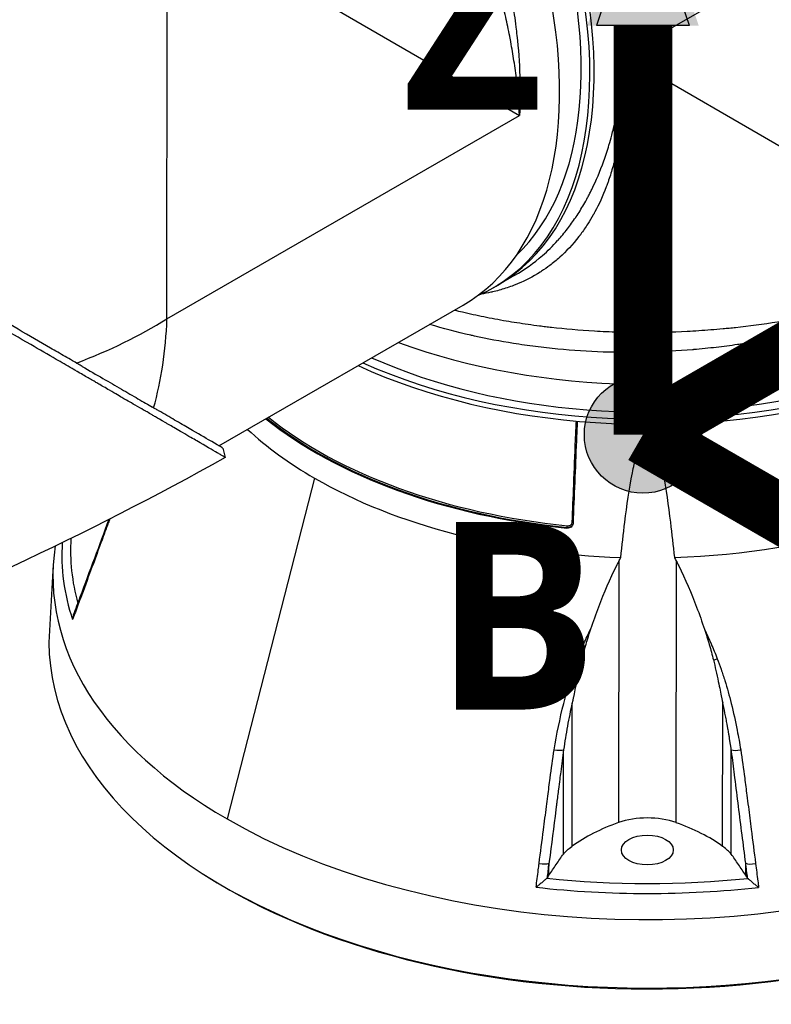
# Model space of a CAD drawing. Header units: millimetres. Extents: x 0 to 5219, y 0 to 2970.
# Tile 205 of 233: x 3368 to 3491, y 1307 to 1468. Entities that reach past the tile are written whole.
import ezdxf

# ---------------------------------------------------------------- set-up
doc = ezdxf.new("R2010")
doc.units = ezdxf.units.MM
doc.header["$LTSCALE"] = 0.2
for name, color, linetype in [('01_Object Line', 4, 'Continuous'), ('07_Special Line2', 76, 'Continuous'), ('12_Before Rev.Num.', 5, 'Continuous')]:
    doc.layers.add(name, color=color, linetype=linetype)
doc.layers.add('14_Mark', color=7, linetype='Continuous', true_color=0xe03c31)
doc.styles.add('Rainbow-5.0 Style', font='malgunsl.ttf')

# ---------------------------------------------------------------- blocks, each defined once
blk = doc.blocks.new('A$Cc6976730')
for p, q in [((53.93, 186.17), (-3.84, 152.88)), ((-78.65, 109.78), (-78.59, 176.52)), ((-78.59, 176.52), (-20.88, 143.06)), ((-21.83, 152.29), (-21.83, 152.29)), ((-3.84, 152.88), (53.87, 119.43)), ((-21.69, 151.4), (-21.69, 151.4)), ((-21.27, 148.04), (-21.27, 148.04)), ((-78.65, 109.78), (-20.88, 143.06)), ((-21.64, 116.9), (-24.44, 115.29)), ((-25.15, 114.88), (-24.44, 115.29)), ((-70.13, 88.97), (-30.1, 112.03)), ((-78.79, 107.15), (-78.79, 107.15)), ((-78.78, 107.21), (-78.78, 107.21)), ((-78.76, 107.59), (-78.76, 107.59)), ((-78.91, 105.61), (-78.91, 105.61)), ((-78.9, 105.76), (-78.9, 105.76)), ((-78.87, 106.08), (-78.87, 106.08)), ((-80.26, 97.38), (-80.26, 97.38)), ((-80.26, 97.38), (-80.26, 97.38)), ((-80.58, 96.09), (-80.58, 96.09)), ((-71.1, 88.23), (-71.1, 88.23)), ((-69.49, 88.58), (-69.08, 87.04)), ((-54.45, 83.67), (-54.95, 81.74)), ((-54.95, 81.74), (-68.8, 27.85)), ((-13.11, 75.48), (-13.07, 75.61)), ((-97.26, 69.54), (-97.91, 58.69)), ((-4.63, 70.04), (-4.67, 27.24)), ((4.8, 27.24), (4.83, 70.04)), ((12.75, 50.55), (12.75, 50.55)), ((-12.27, 23.38), (-12.25, 46.87)), ((12.39, 23.36), (12.41, 46.86)), ((-13.68, 22.09), (-13.66, 39.18)), ((13.81, 22.07), (13.82, 39.16)), ((-16.05, 18.64), (-16.05, 20.61)), ((16.18, 18.62), (16.18, 20.59)), ((-72.17, 18.49), (-72.52, 18.71)), ((-16.22, 18.36), (-16.36, 18.19)), ((16.49, 18.17), (16.34, 18.34))]:
    blk.add_line(p, q)
for centre, major_axis, ratio, start_param, end_param in [((-62.39, 181.14), (37.94, -65.85), 0.577941, 0, 2.339454), ((-62.39, 181.14), (37.94, -65.85), 0.577941, 0, 2.339454), ((-63.09, 180.73), (37.94, -65.85), 0.577941, 6.218111, 8.59511), ((-63.09, 180.73), (36.94, -64.12), 0.577941, 0.138734, 2.286737), ((-68.04, 177.88), (37.94, -65.85), 0.577941, 0, 2.153145), ((-53.19, 186.43), (26.35, -45.73), 0.577941, 0.252923, 0.252925), ((0.13, 142.85), (76, -0.07), 0.576758, 4.145569, 6.283185), ((0.12, 137.14), (76, -0.07), 0.576758, 4.051966, 6.34846), ((0.12, 136.32), (76, -0.07), 0.576758, 4.038703, 6.283185), ((0.12, 137.14), (74, -0.07), 0.576758, 4.055348, 6.145294), ((-132.39, 140.8), (-75.99, -2.63), 0.599086, 2.087509, 2.335403), ((-132.39, 140.8), (35.59, -67.19), 0.600221, 0.559335, 0.8073), ((0.11, 119.32), (76.47, -0.07), 0.576758, 3.764657, 4.540159), ((0.11, 119.16), (76.89, -0.07), 0.576758, 3.763053, 4.540228), ((0.11, 119.16), (76.67, -0.07), 0.576758, 3.762577, 4.540159), ((0.1, 115.1), (-77.15, 0.07), 0.576758, 0.556213, 0.78591), ((0.1, 115.1), (-77.15, 0.07), 0.576758, 1.62819, 2.508782), ((0.1, 115.1), (-77.15, 0.07), 0.576758, 0.78591, 1.514427), ((0.06, 67.52), (97.38, -0.09), 0.576758, 3.927502, 6.530926), ((-13.07, 75.77), (0.02, 0.199), 0.140003, 3.763391, 5.281799), ((-12.28, 76.36), (-0.2, 0.008), 0.536945, 3.677281, 4.572226), ((0.06, 67.52), (-97.38, 0.09), 0.576758, 6.194429, 7.069095), ((0.06, 70.96), (-95.92, 0.09), 0.576758, 6.245229, 6.474931), ((0.06, 71.78), (-94.5, 0.08), 0.576758, 6.247131, 6.443395), ((-91.44, 63.7), (-1.41, 0.52), 0.444951, 6.283183, 6.665742), ((0.05, 56.67), (98.02, -0.09), 0.576758, 3.107315, 6.317463), ((-11.14, 54.51), (-1.4, 0.54), 0.300158, 1.547079, 1.997492), ((11.32, 54.5), (1.4, 0.55), 0.299094, 4.284368, 4.734242), ((-14.95, 39.59), (-1.48, 0.24), 0.293196, 1.451992, 2.673785), ((15.11, 39.57), (1.48, 0.24), 0.293323, 3.610159, 4.832057), ((0.06, 22.76), (-9.1, 0.01), 0.576758, 4.166012, 5.259789), ((10.33, 13.03), (28.83, -0.03), 0.576758, 2.118197, 2.471635), ((-10.2, 13.04), (-28.83, 0.03), 0.576758, 3.812574, 4.166012), ((0.05, 56.26), (57.64, -0.05), 0.576758, 4.988135, 4.988138), ((-17.4, 20.95), (-1.49, 0.19), 0.290269, 1.428801, 2.748189), ((17.53, 20.93), (1.49, 0.19), 0.29037, 3.535752, 4.855251), ((0.05, 56.26), (97.55, -0.09), 0.576758, 3.879284, 5.545494), ((-17.88, 18.61), (-1.68, 0), 0.576751, 2.623284, 2.696453), ((0.06, 71.78), (94.5, -0.08), 0.576758, 4.537628, 4.888173), ((18, 18.58), (-1.68, 0), 0.576751, 0.446163, 0.519332), ((0.06, 70.96), (-95.92, 0.09), 0.576758, 1.380074, 1.762542)]:
    blk.add_ellipse(centre, major_axis=major_axis, ratio=ratio, start_param=start_param, end_param=end_param)
blk.add_ellipse((0.06, 22.76), major_axis=(-4.25, 0), ratio=0.576758)
for points, knots in [([(-56.32, 225.87), (-55.52, 225.12), (-54.73, 224.34), (-53.94, 223.55), (-53.12, 222.71), (-52.31, 221.86), (-51.51, 221), (-51.36, 220.84), (-51.22, 220.68), (-51.07, 220.52), (-48.01, 217.17), (-45.12, 213.57), (-42.45, 209.82), (-42.34, 209.67), (-42.23, 209.52), (-42.13, 209.37), (-41.52, 208.52), (-40.93, 207.66), (-40.35, 206.79), (-40.01, 206.27), (-39.67, 205.75), (-39.33, 205.23), (-38.99, 204.71), (-38.66, 204.18), (-38.33, 203.65), (-38.27, 203.56), (-38.22, 203.47), (-38.16, 203.38), (-36.9, 201.35), (-35.73, 199.34), (-34.58, 197.21), (-33.14, 194.56), (-31.78, 191.83), (-30.52, 189.04), (-29.76, 187.35), (-29.04, 185.65), (-28.36, 183.92), (-28.34, 183.87), (-28.32, 183.82), (-28.3, 183.77), (-27.84, 182.62), (-27.41, 181.46), (-26.99, 180.29), (-26.59, 179.19), (-26.21, 178.08), (-25.85, 176.97), (-25.83, 176.92), (-25.82, 176.87), (-25.8, 176.82), (-25.44, 175.7), (-25.09, 174.57), (-24.77, 173.44), (-24.6, 172.85), (-24.43, 172.26), (-24.27, 171.67), (-24.19, 171.37), (-24.11, 171.07), (-24.03, 170.78), (-24, 170.63), (-23.96, 170.48), (-23.92, 170.33), (-23.88, 170.19), (-23.83, 170.01), (-23.81, 169.89), (-23.77, 169.75), (-23.74, 169.61), (-23.7, 169.47), (-23.2, 167.46), (-22.72, 165.3), (-22.31, 163.01), (-22.1, 161.89), (-21.91, 160.75), (-21.74, 159.58), (-21.65, 158.92), (-21.55, 158.25), (-21.47, 157.57), (-21.41, 157.11), (-21.36, 156.64), (-21.31, 156.16), (-21.07, 154.01), (-20.9, 151.79), (-20.83, 149.5), (-20.76, 147.4), (-20.77, 145.24), (-20.88, 143.06)], [0.5918479, 0.5918479, 0.5918479, 0.5918479, 0.6065856, 0.6065856, 0.6065856, 0.6221334, 0.6221334, 0.6221334, 0.625, 0.625, 0.625, 0.6850898, 0.6850898, 0.6850898, 0.6875, 0.6875, 0.6875, 0.7011464, 0.7011464, 0.7011464, 0.7092438, 0.7092438, 0.7092438, 0.7173743, 0.7173743, 0.7173743, 0.71875, 0.71875, 0.71875, 0.7499738, 0.7499738, 0.7499738, 0.7889478, 0.7889478, 0.7889478, 0.8125, 0.8125, 0.8125, 0.8131921, 0.8131921, 0.8131921, 0.8288728, 0.8288728, 0.8288728, 0.84375, 0.84375, 0.84375, 0.8444134, 0.8444134, 0.8444134, 0.859375, 0.859375, 0.859375, 0.8671875, 0.8671875, 0.8671875, 0.8710938, 0.8710938, 0.8710938, 0.8730469, 0.8730469, 0.8730469, 0.8749735, 0.8749735, 0.8749735, 0.8773485, 0.8773485, 0.8773485, 0.9115235, 0.9115235, 0.9115235, 0.9281399, 0.9281399, 0.9281399, 0.9375, 0.9375, 0.9375, 0.9439123, 0.9439123, 0.9439123, 0.973127, 0.973127, 0.973127, 1, 1, 1, 1]), ([(-20.88, 143.06), (-20.97, 145.05), (-21.15, 147.09), (-21.4, 149.18), (-21.4, 149.2), (-21.4, 149.22), (-21.4, 149.24), (-21.53, 150.29), (-21.68, 151.36), (-21.85, 152.43), (-22.01, 153.46), (-22.18, 154.45), (-22.38, 155.53), (-22.39, 155.58), (-22.4, 155.64), (-22.41, 155.7), (-22.61, 156.73), (-22.82, 157.77), (-23.04, 158.79), (-23.28, 159.89), (-23.54, 160.99), (-23.81, 162.07), (-23.85, 162.21), (-23.88, 162.35), (-23.92, 162.49), (-24.2, 163.6), (-24.5, 164.71), (-24.81, 165.8), (-24.97, 166.35), (-25.13, 166.89), (-25.29, 167.43), (-25.37, 167.7), (-25.45, 167.97), (-25.53, 168.24), (-25.58, 168.41), (-25.63, 168.55), (-25.68, 168.71), (-25.71, 168.82), (-25.74, 168.92), (-25.78, 169.04), (-26.48, 171.27), (-27.22, 173.41), (-27.98, 175.46), (-28.08, 175.72), (-28.18, 175.99), (-28.29, 176.26), (-28.62, 177.15), (-28.96, 178.01), (-29.31, 178.87), (-29.73, 179.93), (-30.17, 180.96), (-30.6, 181.96), (-30.65, 182.07), (-30.7, 182.18), (-30.74, 182.29), (-30.75, 182.31), (-30.76, 182.33), (-30.77, 182.35), (-30.82, 182.48), (-30.87, 182.57), (-30.94, 182.73), (-32.05, 185.27), (-33.19, 187.66), (-34.33, 189.9), (-34.9, 191.02), (-35.47, 192.1), (-36.04, 193.14), (-36.52, 194.03), (-37, 194.88), (-37.47, 195.71), (-37.49, 195.74), (-37.5, 195.77), (-37.52, 195.79), (-37.59, 195.91), (-37.64, 196), (-37.73, 196.16), (-38.97, 198.32), (-40.21, 200.34), (-41.43, 202.23), (-41.61, 202.5), (-41.79, 202.78), (-41.97, 203.05), (-42.14, 203.31), (-42.31, 203.57), (-42.48, 203.83), (-42.84, 204.37), (-43.2, 204.9), (-43.56, 205.41), (-44.3, 206.5), (-45.03, 207.53), (-45.75, 208.51), (-45.76, 208.53), (-45.77, 208.54), (-45.78, 208.55), (-45.86, 208.67), (-45.93, 208.75), (-46.03, 208.89), (-47.64, 211.08), (-49.24, 213.11), (-50.82, 215), (-52, 216.42), (-53.17, 217.75), (-54.31, 219.01), (-54.62, 219.34), (-54.91, 219.66), (-55.22, 219.99), (-55.3, 220.07), (-55.37, 220.15), (-55.45, 220.24), (-55.74, 220.54), (-56.03, 220.85), (-56.32, 221.15)], [0, 0, 0, 0, 0.061969, 0.061969, 0.061969, 0.0625, 0.0625, 0.0625, 0.09375, 0.09375, 0.09375, 0.1234255, 0.1234255, 0.1234255, 0.125, 0.125, 0.125, 0.1531538, 0.1531538, 0.1531538, 0.1836029, 0.1836029, 0.1836029, 0.1875, 0.1875, 0.1875, 0.21875, 0.21875, 0.21875, 0.234375, 0.234375, 0.234375, 0.2421875, 0.2421875, 0.2421875, 0.2469884, 0.2469884, 0.2469884, 0.25, 0.25, 0.25, 0.3052191, 0.3052191, 0.3052191, 0.3125, 0.3125, 0.3125, 0.3368038, 0.3368038, 0.3368038, 0.3671875, 0.3671875, 0.3671875, 0.3705126, 0.3705126, 0.3705126, 0.3710938, 0.3710938, 0.3710938, 0.375, 0.375, 0.375, 0.4375, 0.4375, 0.4375, 0.46875, 0.46875, 0.46875, 0.4952139, 0.4952139, 0.4952139, 0.4960938, 0.4960938, 0.4960938, 0.5, 0.5, 0.5, 0.5544796, 0.5544796, 0.5544796, 0.5625, 0.5625, 0.5625, 0.5702519, 0.5702519, 0.5702519, 0.5865122, 0.5865122, 0.5865122, 0.6206238, 0.6206238, 0.6206238, 0.6210938, 0.6210938, 0.6210938, 0.625, 0.625, 0.625, 0.6875, 0.6875, 0.6875, 0.734375, 0.734375, 0.734375, 0.7469686, 0.7469686, 0.7469686, 0.75, 0.75, 0.75, 0.7610909, 0.7610909, 0.7610909, 0.7610909]), ([(-69.07, 87.04), (-69.07, 87.04), (-69.08, 87.04), (-69.08, 87.04), (-69.1, 87.06), (-69.17, 87.1), (-69.46, 87.27), (-69.59, 87.35), (-69.75, 87.44), (-69.89, 87.52), (-70.09, 87.64), (-70.26, 87.74), (-70.39, 87.81), (-71.18, 88.28), (-72.32, 88.94), (-73.74, 89.77), (-74.29, 90.09), (-75.05, 90.53), (-76.09, 91.13), (-76.95, 91.63), (-77.66, 92.05), (-78.15, 92.33), (-78.51, 92.54), (-78.75, 92.68), (-78.84, 92.73), (-79.69, 93.22), (-80.23, 93.53), (-80.37, 93.62), (-80.57, 93.73), (-80.77, 93.85), (-80.96, 93.96), (-81.04, 94), (-81.11, 94.05), (-81.19, 94.09), (-81.61, 94.34), (-81.9, 94.51), (-82.03, 94.58), (-82.16, 94.66), (-82.3, 94.74), (-82.46, 94.83), (-82.84, 95.05), (-83.3, 95.31), (-83.86, 95.63), (-84.73, 96.13), (-85.42, 96.53), (-85.86, 96.78), (-86.32, 97.05), (-87.03, 97.46), (-88.05, 98.06), (-88.75, 98.47), (-89.35, 98.82), (-89.81, 99.09), (-90.04, 99.22), (-90.24, 99.34), (-90.4, 99.43), (-90.91, 99.73), (-91.44, 100.03), (-91.97, 100.34), (-92.28, 100.52), (-92.59, 100.7), (-92.9, 100.88), (-93.56, 101.26), (-93.99, 101.51), (-94.19, 101.63), (-94.62, 101.88), (-95.06, 102.13), (-95.51, 102.39), (-95.93, 102.64), (-96.35, 102.88), (-96.78, 103.13), (-98.14, 103.92), (-99.52, 104.72), (-100.94, 105.54), (-102.79, 106.61), (-104.7, 107.72), (-106.65, 108.84), (-110.54, 111.1), (-114.62, 113.46), (-118.87, 115.92), (-119.82, 116.47), (-120.8, 117.03), (-121.81, 117.62), (-122.95, 118.28), (-124.13, 118.96), (-125.37, 119.68), (-128.59, 121.54), (-130.87, 122.86), (-132.09, 123.57), (-133.51, 124.39), (-134.96, 125.23), (-136.42, 126.07), (-139.6, 127.91), (-142.84, 129.79), (-146.13, 131.69), (-149.16, 133.44), (-151.75, 134.94), (-153.85, 136.15), (-157.3, 138.15), (-159.44, 139.38), (-160.25, 139.85), (-160.46, 139.98), (-160.58, 140.05), (-160.61, 140.06), (-164.25, 142.17), (-167.87, 144.26), (-171.41, 146.3), (-171.91, 146.59), (-172.41, 146.88), (-172.9, 147.16), (-174.51, 148.09), (-175.82, 148.85), (-176.84, 149.44), (-177.86, 150.03), (-178.86, 150.61), (-179.84, 151.18), (-180.12, 151.33), (-180.39, 151.49), (-180.66, 151.65), (-184.02, 153.59), (-186.23, 154.86), (-187.53, 155.61), (-187.63, 155.67), (-187.72, 155.73), (-187.81, 155.78)], [-0.7641708, -0.7641708, -0.7641708, -0.7641708, -0.75, -0.75, -0.75, -0.71875, -0.71875, -0.71875, -0.7052239, -0.7052239, -0.7052239, -0.6875, -0.6875, -0.6875, -0.625, -0.625, -0.625, -0.59375, -0.59375, -0.59375, -0.5758637, -0.5758637, -0.5758637, -0.5625, -0.5625, -0.5625, -0.546875, -0.546875, -0.546875, -0.5411757, -0.5411757, -0.5411757, -0.5390625, -0.5390625, -0.5390625, -0.53125, -0.53125, -0.53125, -0.5266987, -0.5266987, -0.5266987, -0.515625, -0.515625, -0.515625, -0.5, -0.5, -0.5, -0.484375, -0.484375, -0.484375, -0.4739987, -0.4739987, -0.4739987, -0.46875, -0.46875, -0.46875, -0.4588678, -0.4588678, -0.4588678, -0.453125, -0.453125, -0.453125, -0.4453125, -0.4453125, -0.4453125, -0.4375, -0.4375, -0.4375, -0.4300483, -0.4300483, -0.4300483, -0.40625, -0.40625, -0.40625, -0.375, -0.375, -0.375, -0.3125, -0.3125, -0.3125, -0.2978036, -0.2978036, -0.2978036, -0.28125, -0.28125, -0.28125, -0.25, -0.25, -0.25, -0.2303717, -0.2303717, -0.2303717, -0.1875, -0.1875, -0.1875, -0.1671318, -0.1671318, -0.1671318, -0.1337093, -0.1337093, -0.1337093, -0.125, -0.125, -0.125, -0.0780464, -0.0780464, -0.0780464, -0.0714286, -0.0714286, -0.0714286, -0.0535714, -0.0535714, -0.0535714, -0.039579, -0.039579, -0.039579, -0.0357143, -0.0357143, -0.0357143, -0.0025653, -0.0025653, -0.0025653, 0, 0, 0, 0]), ([(-92.54, 101.98), (-92.77, 102.11), (-93.01, 102.25), (-93.54, 102.56), (-93.84, 102.74), (-94.54, 103.14), (-94.93, 103.37), (-96.12, 104.06), (-96.92, 104.52), (-99.45, 105.98), (-101.22, 107.01), (-106.55, 110.09), (-110.24, 112.23), (-121.06, 118.49), (-128.6, 122.86), (-145.35, 132.54), (-153.76, 137.4), (-165.67, 144.3), (-169.88, 146.74), (-178.51, 151.72), (-182.78, 154.18), (-186.68, 156.43)], [-10.794601, -10.794601, -10.794601, -10.794601, -10.700272, -10.700272, -10.578462, -10.578462, -10.421195, -10.421195, -10.108787, -10.108787, -9.443961, -9.443961, -8.149298, -8.149298, -5.793129, -5.793129, -3.135292, -3.135292, -1.653975, -1.653975, 0, 0, 0, 0]), ([(-3.84, 152.88), (-3.74, 150.89), (-3.73, 148.94), (-3.79, 147.04), (-3.79, 147.02), (-3.79, 147), (-3.79, 146.99), (-3.83, 146.03), (-3.88, 145.08), (-3.96, 144.14), (-4.03, 143.25), (-4.11, 142.41), (-4.23, 141.51), (-4.24, 141.46), (-4.24, 141.41), (-4.25, 141.37), (-4.36, 140.51), (-4.49, 139.67), (-4.63, 138.87), (-4.79, 137.99), (-4.97, 137.15), (-5.16, 136.33), (-5.19, 136.23), (-5.21, 136.12), (-5.24, 136.02), (-5.44, 135.19), (-5.67, 134.38), (-5.91, 133.61), (-6.03, 133.22), (-6.15, 132.84), (-6.28, 132.47), (-6.34, 132.28), (-6.41, 132.1), (-6.48, 131.91), (-6.52, 131.8), (-6.55, 131.7), (-6.59, 131.59), (-6.62, 131.52), (-6.65, 131.45), (-6.68, 131.37), (-7.24, 129.87), (-7.87, 128.52), (-8.53, 127.3), (-8.61, 127.14), (-8.7, 126.98), (-8.79, 126.82), (-9.08, 126.3), (-9.38, 125.8), (-9.69, 125.32), (-10.07, 124.73), (-10.46, 124.17), (-10.85, 123.64), (-10.89, 123.58), (-10.93, 123.53), (-10.98, 123.47), (-10.98, 123.46), (-10.99, 123.45), (-11, 123.44), (-11.05, 123.37), (-11.09, 123.32), (-11.15, 123.24), (-12.17, 121.93), (-13.23, 120.81), (-14.3, 119.85), (-14.83, 119.37), (-15.37, 118.93), (-15.91, 118.52), (-16.36, 118.18), (-16.82, 117.86), (-17.27, 117.57), (-17.28, 117.56), (-17.3, 117.55), (-17.31, 117.54), (-17.38, 117.5), (-17.43, 117.46), (-17.51, 117.41), (-18.7, 116.66), (-19.9, 116.04), (-21.09, 115.54), (-21.26, 115.47), (-21.43, 115.4), (-21.61, 115.33), (-21.78, 115.26), (-21.94, 115.2), (-22.11, 115.14), (-22.46, 115.01), (-22.81, 114.89), (-23.15, 114.77), (-23.88, 114.54), (-24.6, 114.35), (-25.3, 114.18), (-25.31, 114.18), (-25.32, 114.18), (-25.33, 114.18), (-25.41, 114.16), (-25.47, 114.14), (-25.57, 114.12), (-26.12, 114), (-26.67, 113.9), (-27.21, 113.81)], [0, 0, 0, 0, 0.061969, 0.061969, 0.061969, 0.0625, 0.0625, 0.0625, 0.09375, 0.09375, 0.09375, 0.1234255, 0.1234255, 0.1234255, 0.125, 0.125, 0.125, 0.1531538, 0.1531538, 0.1531538, 0.1836029, 0.1836029, 0.1836029, 0.1875, 0.1875, 0.1875, 0.21875, 0.21875, 0.21875, 0.234375, 0.234375, 0.234375, 0.2421875, 0.2421875, 0.2421875, 0.2469884, 0.2469884, 0.2469884, 0.25, 0.25, 0.25, 0.3052191, 0.3052191, 0.3052191, 0.3125, 0.3125, 0.3125, 0.3368038, 0.3368038, 0.3368038, 0.3671875, 0.3671875, 0.3671875, 0.3705126, 0.3705126, 0.3705126, 0.3710937, 0.3710937, 0.3710937, 0.375, 0.375, 0.375, 0.4375, 0.4375, 0.4375, 0.46875, 0.46875, 0.46875, 0.4952139, 0.4952139, 0.4952139, 0.4960937, 0.4960937, 0.4960937, 0.5, 0.5, 0.5, 0.5544796, 0.5544796, 0.5544796, 0.5625, 0.5625, 0.5625, 0.5702519, 0.5702519, 0.5702519, 0.5865122, 0.5865122, 0.5865122, 0.6206238, 0.6206238, 0.6206238, 0.6210937, 0.6210937, 0.6210937, 0.625, 0.625, 0.625, 0.6466645, 0.6466645, 0.6466645, 0.6466645]), ([(-21.64, 116.9), (-21.64, 116.9), (-21.63, 116.91), (-21.63, 116.91), (-20.05, 117.82), (-18.54, 118.9), (-17.12, 120.14), (-16.26, 120.89), (-15.44, 121.71), (-14.64, 122.58), (-14.62, 122.61), (-14.6, 122.63), (-14.57, 122.66), (-14.05, 123.24), (-13.53, 123.85), (-13.04, 124.49), (-12.57, 125.1), (-12.12, 125.72), (-11.68, 126.37), (-11.66, 126.4), (-11.64, 126.43), (-11.62, 126.46), (-11.18, 127.12), (-10.75, 127.8), (-10.34, 128.51), (-10.13, 128.87), (-9.92, 129.25), (-9.72, 129.63), (-9.61, 129.82), (-9.51, 130.01), (-9.41, 130.21), (-9.36, 130.3), (-9.31, 130.4), (-9.26, 130.5), (-9.22, 130.6), (-9.16, 130.71), (-9.12, 130.79), (-9.07, 130.88), (-9.03, 130.98), (-8.98, 131.07), (-8.32, 132.42), (-7.68, 133.93), (-7.07, 135.63), (-6.78, 136.46), (-6.49, 137.33), (-6.22, 138.24), (-6.07, 138.76), (-5.92, 139.29), (-5.78, 139.84), (-5.68, 140.21), (-5.58, 140.59), (-5.49, 140.98), (-5.07, 142.75), (-4.7, 144.67), (-4.41, 146.75), (-4.14, 148.66), (-3.95, 150.7), (-3.84, 152.88)], [0.7498219, 0.7498219, 0.7498219, 0.7498219, 0.7499738, 0.7499738, 0.7499738, 0.7889478, 0.7889478, 0.7889478, 0.8125, 0.8125, 0.8125, 0.8131921, 0.8131921, 0.8131921, 0.8288728, 0.8288728, 0.8288728, 0.84375, 0.84375, 0.84375, 0.8444134, 0.8444134, 0.8444134, 0.859375, 0.859375, 0.859375, 0.8671875, 0.8671875, 0.8671875, 0.8710937, 0.8710937, 0.8710937, 0.8730469, 0.8730469, 0.8730469, 0.8749735, 0.8749735, 0.8749735, 0.8773485, 0.8773485, 0.8773485, 0.9115235, 0.9115235, 0.9115235, 0.9281399, 0.9281399, 0.9281399, 0.9375, 0.9375, 0.9375, 0.9439123, 0.9439123, 0.9439123, 0.973127, 0.973127, 0.973127, 1, 1, 1, 1]), ([(53.87, 119.43), (52.04, 118.25), (50.19, 117.17), (48.34, 116.18), (46.34, 115.12), (44.35, 114.16), (42.38, 113.3), (41.94, 113.1), (41.49, 112.91), (41.05, 112.72), (39.33, 112), (37.65, 111.35), (36.01, 110.77), (35.65, 110.64), (35.29, 110.51), (34.93, 110.39), (34.16, 110.13), (33.4, 109.88), (32.66, 109.64), (32.45, 109.57), (32.23, 109.5), (32.02, 109.44), (31.55, 109.29), (31.08, 109.15), (30.62, 109.01), (30.38, 108.94), (30.15, 108.87), (29.92, 108.81), (29.81, 108.77), (29.69, 108.74), (29.58, 108.71), (29.47, 108.68), (29.39, 108.65), (29.24, 108.61), (24.6, 107.3), (19.84, 106.3), (15.04, 105.58), (14.96, 105.57), (14.88, 105.56), (14.81, 105.55), (13.66, 105.38), (12.51, 105.23), (11.36, 105.1), (10.75, 105.02), (10.13, 104.96), (9.51, 104.89), (8.89, 104.83), (8.26, 104.77), (7.64, 104.72), (7.59, 104.71), (7.54, 104.71), (7.48, 104.7), (5.04, 104.5), (2.56, 104.36), (0.19, 104.3), (-4.72, 104.18), (-9.64, 104.34), (-14.6, 104.81), (-15.21, 104.87), (-15.82, 104.94), (-16.44, 105), (-17.05, 105.07), (-17.66, 105.15), (-18.27, 105.22), (-19.48, 105.38), (-20.68, 105.55), (-21.87, 105.74), (-24.03, 106.08), (-26.17, 106.49), (-28.28, 106.95), (-28.48, 106.99), (-28.68, 107.04), (-28.88, 107.08), (-31.15, 107.6), (-33.4, 108.18), (-35.6, 108.84), (-35.61, 108.84), (-35.61, 108.84), (-35.62, 108.85)], [0, 0, 0, 0, 0.0268593, 0.0268593, 0.0268593, 0.0558825, 0.0558825, 0.0558825, 0.0625, 0.0625, 0.0625, 0.088102, 0.088102, 0.088102, 0.09375, 0.09375, 0.09375, 0.1058986, 0.1058986, 0.1058986, 0.109375, 0.109375, 0.109375, 0.1171875, 0.1171875, 0.1171875, 0.1210937, 0.1210937, 0.1210937, 0.1230469, 0.1230469, 0.1230469, 0.125, 0.125, 0.125, 0.1865064, 0.1865064, 0.1865064, 0.1875, 0.1875, 0.1875, 0.2022042, 0.2022042, 0.2022042, 0.2101236, 0.2101236, 0.2101236, 0.2180828, 0.2180828, 0.2180828, 0.21875, 0.21875, 0.21875, 0.25, 0.25, 0.25, 0.3146789, 0.3146789, 0.3146789, 0.3226569, 0.3226569, 0.3226569, 0.3306082, 0.3306082, 0.3306082, 0.3464266, 0.3464266, 0.3464266, 0.375, 0.375, 0.375, 0.3777022, 0.3777022, 0.3777022, 0.4086235, 0.4086235, 0.4086235, 0.4087436, 0.4087436, 0.4087436, 0.4087436]), ([(-31.52, 111.21), (-31.08, 111.1), (-30.65, 111), (-29.08, 110.63), (-27.92, 110.37), (-26.13, 110.01), (-25.53, 109.89), (-24.31, 109.66), (-23.65, 109.54), (-21.91, 109.25), (-20.71, 109.06), (-18.85, 108.79), (-18.22, 108.71), (-17.27, 108.59), (-16.78, 108.53), (-16.29, 108.47), (-15.97, 108.43), (-15.77, 108.41), (-13.45, 108.15), (-11.11, 107.94), (-7.34, 107.72), (-6.04, 107.66), (-4.03, 107.6), (-3.35, 107.59), (-2.32, 107.57), (-1.97, 107.57), (-1.45, 107.57), (-1.27, 107.56), (-0.92, 107.56), (-0.7, 107.56), (1.67, 107.56), (4.06, 107.62), (7.84, 107.81), (9.13, 107.89), (11.11, 108.05), (11.78, 108.11), (12.8, 108.2), (13.31, 108.25), (13.83, 108.3), (14.17, 108.34), (14.38, 108.36), (16.71, 108.61), (19.01, 108.92), (22.6, 109.49), (23.83, 109.71), (25.69, 110.06), (26.32, 110.18), (27.26, 110.38), (27.58, 110.44), (28.22, 110.58), (28.58, 110.66), (31.05, 111.2), (33.27, 111.75), (36.6, 112.68), (37.71, 113.01), (39.38, 113.53), (39.93, 113.71), (41.04, 114.07), (41.62, 114.27), (46.38, 115.92), (50.3, 117.59), (53.87, 119.43)], [0.238077, 0.238077, 0.238077, 0.238077, 0.25, 0.25, 0.28125, 0.28125, 0.296875, 0.296875, 0.3125, 0.3125, 0.34375, 0.34375, 0.359375, 0.359375, 0.3671875, 0.3710938, 0.3710938, 0.375, 0.375, 0.4375, 0.4375, 0.46875, 0.46875, 0.484375, 0.484375, 0.4921875, 0.4921875, 0.4960938, 0.4960938, 0.5, 0.5, 0.5625, 0.5625, 0.59375, 0.59375, 0.609375, 0.609375, 0.6171875, 0.6210938, 0.6210938, 0.625, 0.625, 0.6875, 0.6875, 0.71875, 0.71875, 0.734375, 0.734375, 0.7421875, 0.7421875, 0.75, 0.75, 0.8125, 0.8125, 0.84375, 0.84375, 0.859375, 0.859375, 0.875, 0.875, 1, 1, 1, 1]), ([(-92.54, 101.98), (-91.37, 101.29), (-90.23, 100.64), (-88.08, 99.4), (-87.07, 98.81), (-85.15, 97.7), (-84.24, 97.17), (-82.53, 96.17), (-81.74, 95.71), (-81.01, 95.28)], [0, 0, 0, 0, 0.581117, 0.581117, 1.150103, 1.150103, 1.719465, 1.719465, 2.302704, 2.302704, 2.302704, 2.302704]), ([(-69.49, 88.58), (-69.49, 88.59), (-70.34, 89.09), (-72.8, 90.53), (-74.05, 91.25), (-76.31, 92.57), (-77.15, 93.05), (-78.45, 93.82), (-78.89, 94.07), (-79.55, 94.46), (-79.78, 94.59), (-80.19, 94.83), (-80.38, 94.93), (-80.71, 95.12), (-80.85, 95.2), (-81.01, 95.28)], [-5.602567, -5.602567, -5.602567, -5.602567, -3.202671, -3.202671, -1.636794, -1.636794, -0.832338, -0.832338, -0.455606, -0.455606, -0.265051, -0.265051, -0.117703, -0.117703, -0.000611, -0.000611, -0.000611, -0.000611]), ([(-12.25, 76.46), (-12.16, 78.5), (-12.08, 80.54), (-12, 82.57), (-11.9, 85.03), (-11.8, 87.48), (-11.7, 89.94), (-11.66, 90.96), (-11.62, 91.99), (-11.57, 93.01)], [0, 0, 0, 0, 0.3003264, 0.3003264, 0.3003264, 0.6633231, 0.6633231, 0.6633231, 0.8152668, 0.8152668, 0.8152668, 0.8152668]), ([(-11.43, 93), (-11.47, 91.92), (-11.52, 90.84), (-11.56, 89.76), (-11.65, 87.5), (-11.74, 85.25), (-11.84, 82.99), (-11.93, 80.74), (-12.02, 78.48), (-12.11, 76.21)], [0.1730375, 0.1730375, 0.1730375, 0.1730375, 0.3333333, 0.3333333, 0.3333333, 0.6666667, 0.6666667, 0.6666667, 1, 1, 1, 1]), ([(-4.28, 70.68), (-4.08, 72.62), (-3.87, 74.54), (-3.28, 79.2), (-2.9, 81.9), (-2.21, 85.44), (-2, 86.43), (-1.6, 87.9), (-1.46, 88.39), (-1.13, 89.32), (-0.95, 89.77), (-0.58, 90.37), (-0.42, 90.59), (-0.17, 90.76), (-0.11, 90.78), (0, 90.82), (0.06, 90.83), (0.18, 90.83), (0.24, 90.82), (0.35, 90.78), (0.41, 90.75), (0.65, 90.59), (0.81, 90.37), (1.19, 89.77), (1.36, 89.32), (1.69, 88.38), (1.84, 87.9), (2.23, 86.43), (2.44, 85.43), (3.13, 81.9), (3.5, 79.19), (4.08, 74.54), (4.29, 72.62), (4.49, 70.67)], [5.982106, 5.982106, 5.982106, 5.982106, 6.634304, 6.634304, 7.582061, 7.582061, 7.910092, 7.910092, 8.074107, 8.074107, 8.238122, 8.238122, 8.315339, 8.315339, 8.332718, 8.332718, 8.350096, 8.350096, 8.367475, 8.367475, 8.384853, 8.384853, 8.46207, 8.46207, 8.626085, 8.626085, 8.790101, 8.790101, 9.118131, 9.118131, 10.065889, 10.065889, 10.718087, 10.718087, 10.718087, 10.718087]), ([(-88, 77.01), (-88.08, 76.78), (-88.16, 76.55), (-88.25, 76.33), (-88.61, 75.34), (-88.98, 74.36), (-89.34, 73.38), (-89.49, 72.98), (-89.63, 72.59), (-89.78, 72.2), (-90.21, 71.02), (-90.65, 69.84), (-91.09, 68.66), (-91.67, 67.09), (-92.25, 65.52), (-92.83, 63.95)], [0.208832, 0.208832, 0.208832, 0.208832, 0.2500193, 0.2500193, 0.2500193, 0.4287791, 0.4287791, 0.4287791, 0.5000046, 0.5000046, 0.5000046, 0.7143901, 0.7143901, 0.7143901, 1, 1, 1, 1]), ([(-12.11, 76.21), (-12.12, 76.11), (-12.14, 76.01), (-12.24, 75.82), (-12.32, 75.73), (-12.49, 75.6), (-12.61, 75.54), (-12.85, 75.48), (-12.98, 75.47), (-13.11, 75.48)], [-0.2992343, -0.2992343, -0.2992343, -0.2992343, -0.2640654, -0.2640654, -0.2263454, -0.2263454, -0.1886522, -0.1886522, -0.1510866, -0.1510866, -0.1510866, -0.1510866]), ([(-13.07, 75.61), (-12.88, 75.59), (-12.65, 75.62), (-12.46, 75.73), (-12.31, 75.82), (-12.18, 75.95), (-12.12, 76.13)], [0, 0, 0, 0, 0.5, 0.5, 0.5, 0.8645112, 0.8645112, 0.8645112, 0.8645112]), ([(-4.63, 70.04), (-4.76, 69.79), (-4.89, 69.54), (-6.1, 67.13), (-7.06, 64.87), (-8.4, 61.36), (-8.83, 60.15), (-9.25, 58.92)], [-6.98839, -6.98839, -6.98839, -6.98839, -6.901908, -6.901908, -6.146186, -6.146186, -5.758936, -5.758936, -5.758936, -5.758936]), ([(4.83, 70.04), (4.96, 69.79), (5.09, 69.54), (6.3, 67.12), (7.26, 64.86), (8.59, 61.35), (9.02, 60.14), (9.43, 58.91)], [10.331972, 10.331972, 10.331972, 10.331972, 10.418454, 10.418454, 11.174175, 11.174175, 11.561438, 11.561438, 11.561438, 11.561438]), ([(-92.83, 63.95), (-93.14, 63.11), (-93.45, 62.26), (-93.77, 61.42), (-93.88, 61.12), (-93.99, 60.81), (-94.11, 60.5)], [0, 0, 0, 0, 0.731803, 0.731803, 0.731803, 1, 1, 1, 1]), ([(-93.94, 61.27), (-93.96, 61.21), (-93.99, 61.14), (-94.06, 60.89), (-94.09, 60.7), (-94.11, 60.51), (-94.11, 60.5), (-94.11, 60.5)], [-0.08202282, -0.08202282, -0.08202282, -0.08202282, -0.05947654, -0.05947654, 0, 0, 0.0007263, 0.0007263, 0.0007263, 0.0007263]), ([(-11.34, 54.1), (-11.02, 54.92), (-10.69, 55.73), (-10.34, 56.53), (-9.99, 57.34), (-9.63, 58.13), (-9.25, 58.92)], [0, 0, 0, 0, 0.499875, 0.499875, 0.499875, 1, 1, 1, 1]), ([(-9.25, 58.92), (-9.53, 58.09), (-9.79, 57.25), (-10.27, 55.59), (-10.51, 54.73), (-10.71, 53.9)], [0.0000001, 0.0000001, 0.0000001, 0.0000001, 0.2749921, 0.2749921, 0.5476443, 0.5476443, 0.5476443, 0.5476443]), ([(9.43, 58.91), (9.81, 58.12), (10.18, 57.33), (10.52, 56.52), (10.87, 55.72), (11.2, 54.91), (11.51, 54.1)], [0, 0, 0, 0, 0.5005634, 0.5005634, 0.5005634, 0.9999999, 0.9999999, 0.9999999, 0.9999999]), ([(9.43, 58.91), (9.71, 58.08), (9.97, 57.24), (10.45, 55.58), (10.69, 54.72), (10.89, 53.9)], [-0.5445996, -0.5445996, -0.5445996, -0.5445996, -0.2712223, -0.2712223, -0.0000015, -0.0000015, -0.0000015, -0.0000015]), ([(-15.2, 39.19), (-14.78, 41.73), (-14.27, 44.26), (-13.64, 46.75), (-13.19, 48.54), (-12.68, 50.31), (-12.09, 52.06), (-11.85, 52.74), (-11.6, 53.43), (-11.34, 54.1)], [0, 0, 0, 0, 0.499826, 0.499826, 0.499826, 0.858832, 0.858832, 0.858832, 1, 1, 1, 1]), ([(-10.71, 53.9), (-11, 52.73), (-11.26, 51.58), (-11.73, 49.37), (-11.9, 48.49), (-12.08, 47.63), (-12.12, 47.44), (-12.19, 47.13), (-12.22, 47), (-12.25, 46.87)], [0.0000003, 0.0000003, 0.0000003, 0.0000003, 0.385971, 0.385971, 0.7217999, 0.7217999, 0.8108706, 0.8108706, 0.8732307, 0.8732307, 0.8732307, 0.8732307]), ([(10.89, 53.9), (11.17, 52.75), (11.44, 51.54), (11.91, 49.31), (12.09, 48.42), (12.26, 47.57), (12.3, 47.39), (12.36, 47.1), (12.39, 46.98), (12.41, 46.86)], [-0.5643199, -0.5643199, -0.5643199, -0.5643199, -0.3213467, -0.3213467, -0.0964507, -0.0964507, -0.0393511, -0.0393511, 0, 0, 0, 0]), ([(11.51, 54.1), (11.74, 53.52), (11.95, 52.94), (12.15, 52.36), (12.36, 51.75), (12.56, 51.14), (12.76, 50.52), (13.14, 49.28), (13.49, 48.04), (13.8, 46.78), (14.17, 45.32), (14.49, 43.85), (14.78, 42.37), (14.99, 41.31), (15.18, 40.24), (15.36, 39.17)], [0, 0, 0, 0, 0.1198746, 0.1198746, 0.1198746, 0.2457225, 0.2457225, 0.2457225, 0.4973048, 0.4973048, 0.4973048, 0.7896386, 0.7896386, 0.7896386, 1, 1, 1, 1]), ([(-12.25, 46.87), (-12.54, 45.6), (-12.8, 44.32), (-13.27, 41.76), (-13.48, 40.47), (-13.66, 39.18)], [0, 0, 0, 0, 0.4162532, 0.4162532, 0.8334528, 0.8334528, 0.8334528, 0.8334528]), ([(12.48, 46.58), (12.47, 46.6), (12.47, 46.62), (12.46, 46.64), (12.45, 46.71), (12.43, 46.79), (12.41, 46.86)], [0, 0, 0, 0, 0.2136157, 0.2136157, 0.2136157, 0.9999613, 0.9999613, 0.9999613, 0.9999613]), ([(13.82, 39.16), (13.8, 39.32), (13.71, 39.94), (13.54, 41.03), (13.5, 41.3), (13.46, 41.49), (13.43, 41.68), (13.4, 41.88), (13.37, 42.06), (13.34, 42.21), (13.29, 42.52), (13.25, 42.75), (13.22, 42.88), (13.22, 42.92), (13.2, 43.04), (13.18, 43.11), (13.17, 43.19), (13.15, 43.27), (13.14, 43.35), (13.11, 43.5), (13.08, 43.65), (13.05, 43.81), (12.99, 44.12), (12.93, 44.42), (12.87, 44.73), (12.75, 45.35), (12.62, 45.96), (12.48, 46.58)], [0, 0, 0, 0, 0.25, 0.25, 0.25, 0.3125, 0.3125, 0.3125, 0.375, 0.375, 0.375, 0.5, 0.5, 0.5, 0.53125, 0.53125, 0.53125, 0.5625, 0.5625, 0.5625, 0.625, 0.625, 0.625, 0.75, 0.75, 0.75, 1, 1, 1, 1]), ([(-17.67, 20.55), (-17.43, 22.39), (-17.19, 24.22), (-16.95, 26.06), (-16.79, 27.33), (-16.63, 28.6), (-16.46, 29.87), (-16.39, 30.44), (-16.32, 31.01), (-16.24, 31.58), (-16.11, 32.56), (-15.99, 33.55), (-15.86, 34.53), (-15.66, 36.09), (-15.45, 37.64), (-15.2, 39.19)], [0, 0, 0, 0, 0.295731, 0.295731, 0.295731, 0.499995, 0.499995, 0.499995, 0.591463, 0.591463, 0.591463, 0.749983, 0.749983, 0.749983, 1, 1, 1, 1]), ([(-13.66, 39.18), (-13.75, 38.58), (-13.83, 37.98), (-13.98, 36.78), (-14.06, 36.17), (-14.19, 35.13), (-14.24, 34.76), (-14.36, 33.79), (-14.43, 33.25), (-14.59, 31.97), (-14.69, 31.24), (-14.81, 30.29), (-14.85, 29.97), (-14.88, 29.73), (-14.9, 29.54), (-15.29, 26.51), (-15.65, 23.68), (-16.03, 20.77), (-16.04, 20.69), (-16.05, 20.61)], [0, 0, 0, 0, 0.192031, 0.192031, 0.384909, 0.384909, 0.522423, 0.522423, 0.70214, 0.70214, 0.941762, 0.941762, 1.012905, 1.012905, 1.368312, 1.368312, 6.545985, 6.545985, 6.697091, 6.697091, 6.697091, 6.697091]), ([(16.18, 20.59), (15.79, 23.69), (15.39, 26.8), (15, 29.91), (14.8, 31.47), (14.6, 33.03), (14.41, 34.58), (14.25, 35.86), (14.1, 37.13), (13.93, 38.38), (13.89, 38.65), (13.86, 38.9), (13.82, 39.16)], [0, 0, 0, 0, 0.5, 0.5, 0.5, 0.750745, 0.750745, 0.750745, 0.957271, 0.957271, 0.957271, 1, 1, 1, 1]), ([(15.36, 39.17), (15.61, 37.62), (15.81, 36.07), (16.01, 34.52), (16.13, 33.59), (16.25, 32.67), (16.36, 31.75), (16.45, 31.12), (16.53, 30.49), (16.61, 29.85), (16.77, 28.61), (16.92, 27.38), (17.08, 26.14), (17.32, 24.27), (17.56, 22.4), (17.8, 20.53)], [0, 0, 0, 0, 0.250016, 0.250016, 0.250016, 0.398143, 0.398143, 0.398143, 0.500005, 0.500005, 0.500005, 0.699072, 0.699072, 0.699072, 1, 1, 1, 1]), ([(-13.68, 22.09), (-13.32, 22.51), (-12.88, 22.93), (-12.31, 23.35), (-12.29, 23.36), (-12.27, 23.38)], [0, 0, 0, 0, 0.962909, 0.962909, 1, 1, 1, 1]), ([(13.81, 22.07), (13.45, 22.49), (13.01, 22.91), (12.44, 23.33), (12.42, 23.35), (12.39, 23.36)], [0, 0, 0, 0, 0.962909, 0.962909, 1, 1, 1, 1]), ([(-16.05, 18.64), (-15.65, 19.23), (-15.26, 19.81), (-14.67, 20.69), (-14.47, 20.99), (-14.08, 21.56), (-13.89, 21.83), (-13.68, 22.09)], [0, 0, 0, 0, 0.5, 0.5, 0.75, 0.75, 1, 1, 1, 1]), ([(16.18, 18.62), (15.78, 19.21), (15.39, 19.79), (14.79, 20.67), (14.59, 20.97), (14.21, 21.55), (14.02, 21.82), (13.81, 22.07)], [0, 0, 0, 0, 0.5, 0.5, 0.75, 0.75, 1, 1, 1, 1]), ([(-18.17, 16.66), (-18.05, 17.61), (-17.92, 18.56), (-17.8, 19.5), (-17.76, 19.85), (-17.71, 20.2), (-17.67, 20.55)], [0, 0, 0, 0, 0.731791, 0.731791, 0.731791, 1, 1, 1, 1]), ([(-16.22, 18.36), (-16.2, 18.69), (-16.18, 19.07), (-16.15, 19.61), (-16.13, 19.83), (-16.09, 20.23), (-16.08, 20.37), (-16.06, 20.51)], [0.000001, 0.000001, 0.000001, 0.000001, 0.1122745, 0.1122745, 0.17648, 0.17648, 0.2367155, 0.2367155, 0.2367155, 0.2367155]), ([(-16.05, 20.61), (-16.05, 20.59), (-16.05, 20.57), (-16.06, 20.54), (-16.06, 20.52), (-16.06, 20.51)], [0, 0, 0, 0, 0.00568081, 0.00568081, 0.01137127, 0.01137127, 0.01137127, 0.01137127]), ([(16.34, 18.34), (16.33, 18.68), (16.31, 19.09), (16.27, 19.64), (16.26, 19.85), (16.22, 20.28), (16.2, 20.43), (16.18, 20.59)], [0.000001, 0.000001, 0.000001, 0.000001, 0.116379, 0.116379, 0.1785721, 0.1785721, 0.2497386, 0.2497386, 0.2497386, 0.2497386]), ([(17.8, 20.53), (17.92, 19.58), (18.04, 18.63), (18.16, 17.68), (18.21, 17.33), (18.25, 16.98), (18.29, 16.64)], [0, 0, 0, 0, 0.731794, 0.731794, 0.731794, 1, 1, 1, 1]), ([(-16.42, 18.12), (-16.51, 18.03), (-16.63, 17.92), (-16.91, 17.67), (-17.07, 17.53), (-17.39, 17.27), (-17.55, 17.14), (-17.86, 16.89), (-18.01, 16.78), (-18.16, 16.66), (-18.17, 16.66), (-18.17, 16.66)], [0.000001, 0.000001, 0.000001, 0.000001, 0.0570155, 0.0570155, 0.1206061, 0.1206061, 0.1807381, 0.1807381, 0.239696, 0.239696, 0.2404159, 0.2404159, 0.2404159, 0.2404159]), ([(18.29, 16.64), (18.29, 16.64), (18.29, 16.64), (18.14, 16.75), (17.98, 16.87), (17.67, 17.12), (17.51, 17.25), (17.19, 17.51), (17.03, 17.65), (16.76, 17.9), (16.64, 18.01), (16.54, 18.1)], [-0.0007263, -0.0007263, -0.0007263, -0.0007263, 0, 0, 0.0594766, 0.0594766, 0.1201375, 0.1201375, 0.1842876, 0.1842876, 0.2418037, 0.2418037, 0.2418037, 0.2418037])]:
    blk.add_open_spline(points, degree=3, knots=knots)
for points in [[(-69.08, 87.04), (-91.86, 74.44), (-115.54, 62.94), (-140.43, 54.58)], [(-92.85, 64.22), (-91.27, 68.47), (-89.68, 72.67), (-88.12, 76.95)], [(-13.04, 75.88), (-12.97, 75.87), (-12.85, 75.87), (-12.64, 75.92), (-12.45, 76.03), (-12.3, 76.21), (-12.25, 76.37), (-12.25, 76.46)], [(-4.63, 70.04), (-4.52, 70.26), (-4.4, 70.47), (-4.28, 70.68)], [(4.49, 70.67), (4.61, 70.46), (4.72, 70.25), (4.83, 70.04)], [(-93.94, 61.27), (-93.58, 62.25), (-93.21, 63.24), (-92.85, 64.22)], [(-16.06, 20.51), (-16.16, 19.73), (-16.26, 18.96), (-16.36, 18.19)], [(16.49, 18.17), (16.38, 18.97), (16.28, 19.78), (16.18, 20.59)], [(-16.22, 18.36), (-16.15, 18.5), (-16.1, 18.57), (-16.05, 18.64)], [(16.34, 18.34), (16.27, 18.48), (16.23, 18.55), (16.18, 18.62)]]:
    blk.add_open_spline(points, degree=3)
blk = doc.blocks.new('Blk$A46N0-6W24B')
h = blk.add_hatch(color=256)
h.dxf.hatch_style = 1
h.paths.add_polyline_path([(4.063, -0.189, 1), (-5.937, -0.189, 1)])
at = {"layer": '12_Before Rev.Num.'}
blk.add_hatch(color=256, dxfattribs=at).paths.add_polyline_path([(-0.937, 48.967), (-5.689, 34.711), (3.815, 34.711)])
blk.add_circle((-0.937, -0.189), 5)
at = {"layer": '07_Special Line2', "const_width": 5}
blk.add_lwpolyline([(29.287, 17.261), (-0.937, -0.189)], dxfattribs=at)
at = {"layer": '12_Before Rev.Num.'}
for p, q in [((-0.937, 46.591), (-4.897, 34.711)), ((3.023, 34.711), (-0.937, 46.591)), ((3.023, 34.711), (-4.897, 34.711))]:
    blk.add_line(p, q, dxfattribs=at)
at = {"layer": '12_Before Rev.Num.', "const_width": 5}
blk.add_lwpolyline([(-0.937, 34.711), (-0.937, -0.189)], dxfattribs=at)
at = {"layer": '14_Mark', "const_width": 5}
blk.add_lwpolyline([(29.287, -17.639), (-0.937, -0.189)], dxfattribs=at)
at = {"insert": (-18.776, -15.649), "char_height": 16, "attachment_point": 4, "style": 'Rainbow-5.0 Style'}
blk.add_mtext('{\\fMalgun Gothic Semilight|b1|i0|c129|p50;B}', dxfattribs=at)
at = {"layer": '12_Before Rev.Num.', "insert": (-21.524, 35.536), "char_height": 16, "attachment_point": 4, "style": 'Rainbow-5.0 Style'}
blk.add_mtext('{\\fMalgun Gothic Semilight|b1|i0|c129|p50;Z}', dxfattribs=at)

msp = doc.modelspace()

# ---------------------------------------------------------------- block references
at = {"xscale": 1.92, "yscale": 1.92, "zscale": 1.92}
msp.add_blockref('Blk$A46N0-6W24B', (3471.656, 1400.756), dxfattribs=at)
at = {"layer": '01_Object Line'}
msp.add_blockref('A$Cc6976730', (3470.513, 1309.589), dxfattribs=at)

doc.saveas('drawing.dxf')
